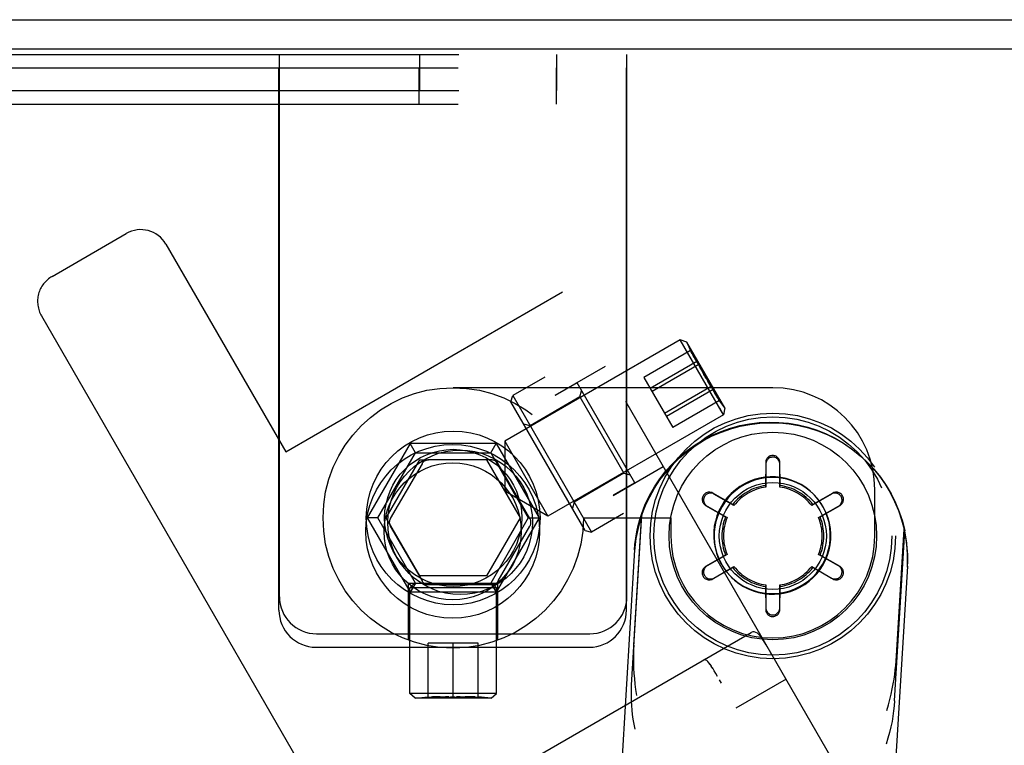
# Model space of a CAD drawing. Header units: inches. Extents: x 0 to 274, y 0 to 177.
# Tile 131 of 138: x 144.95 to 147.08, y 123.63 to 125.2. Entities that reach past the tile are written whole.
import ezdxf

# ---------------------------------------------------------------- set-up
doc = ezdxf.new("R2010")
doc.units = ezdxf.units.IN
doc.header["$LTSCALE"] = 15.069778
doc.header["$MEASUREMENT"] = 0
doc.linetypes.add('HIDDEN', pattern=[0.2, 0.1, -0.1])
doc.layers.get('0').update_dxf_attribs({"linetype": 'CONTINUOUS'})
doc.layers.add('DEFAULT_2', color=8, linetype='HIDDEN')

msp = doc.modelspace()

# ---------------------------------------------------------------- linework, layer by layer
at = {"color": 3, "linetype": 'Continuous'}
for p, q in [((144.3587, 125.1963), (162.1387, 125.1963)), ((144.2837, 125.1333), (162.1407, 125.1333))]:
    msp.add_line(p, q, dxfattribs=at)
at = {"layer": 'DEFAULT_2', "color": 8, "linetype": 'HIDDEN'}
for p, q in [((144.3937, 125.1213), (146.2637, 125.1213)), ((145.5137, 123.9513), (145.5137, 125.1213)), ((145.8157, 125.1213), (145.8157, 125.0433)), ((146.1117, 125.1213), (146.1117, 125.0433)), ((146.2637, 123.9513), (146.2637, 125.1213)), ((144.3927, 125.0923), (146.2627, 125.0923)), ((145.5127, 123.9223), (145.5127, 125.0923)), ((145.8147, 125.0923), (145.8147, 125.0143)), ((146.1107, 125.0923), (146.1107, 125.0143)), ((146.2627, 123.9223), (146.2627, 125.0923)), ((144.3937, 125.0433), (146.2637, 125.0433)), ((144.3927, 125.0143), (146.2627, 125.0143)), ((145.0228, 124.6424), (145.183, 124.7349)), ((145.2684, 124.7121), (145.5272, 124.2639)), ((145.5272, 124.2639), (146.1247, 124.6089)), ((147.0147, 123.0674), (146.1247, 124.6089)), ((144.9999, 124.5571), (145.6162, 123.4897)), ((147.446, 122.0704), (146.0165, 124.5464)), ((146.379, 124.5054), (146.0001, 124.2866)), ((146.4723, 124.3439), (146.379, 124.5054)), ((146.3933, 124.5006), (146.379, 124.5054)), ((146.3933, 124.5006), (146.402, 124.4804)), ((146.4752, 124.3587), (146.3933, 124.5006)), ((146.4012, 124.4823), (146.3006, 124.4243)), ((146.4012, 124.4823), (146.4021, 124.4803)), ((146.109, 124.3862), (146.2172, 124.4487)), ((146.4147, 124.4589), (146.3142, 124.4008)), ((146.4187, 124.452), (146.3181, 124.3939)), ((146.4147, 124.4589), (146.4167, 124.4551)), ((146.4167, 124.4551), (146.4187, 124.4513)), ((146.4187, 124.4513), (146.4207, 124.4475)), ((146.4207, 124.4475), (146.4227, 124.4438)), ((146.0865, 124.4251), (146.0172, 124.3851)), ((146.3006, 124.4243), (146.3628, 124.3166)), ((146.4227, 124.4438), (146.4247, 124.4401)), ((146.4247, 124.4401), (146.4268, 124.4363)), ((146.4268, 124.4363), (146.4291, 124.4323)), ((146.4291, 124.4323), (146.4317, 124.4278)), ((146.5787, 124.4023), (145.8887, 124.4023)), ((146.156, 124.4127), (146.1092, 124.3857)), ((146.2805, 124.1971), (146.156, 124.4127)), ((146.4458, 124.405), (146.3452, 124.3469)), ((146.4375, 124.418), (146.4352, 124.4218)), ((146.4429, 124.409), (146.4407, 124.4126)), ((146.4452, 124.4053), (146.4429, 124.409)), ((146.4475, 124.4017), (146.4452, 124.4053)), ((146.4498, 124.3981), (146.4475, 124.4017)), ((146.0135, 124.3715), (146.0172, 124.3851)), ((146.0172, 124.3851), (146.1872, 124.0907)), ((146.1621, 124.3822), (146.0547, 124.3202)), ((146.1621, 124.3822), (146.1657, 124.3958)), ((146.1621, 124.3822), (146.2571, 124.2176)), ((146.4498, 124.3981), (146.3492, 124.34)), ((146.1735, 124.0944), (146.0135, 124.3715)), ((146.4633, 124.3746), (146.3628, 124.3166)), ((146.4633, 124.3746), (146.462, 124.3764)), ((146.4752, 124.3587), (146.4621, 124.3763)), ((146.4723, 124.3439), (146.0933, 124.1251)), ((146.4723, 124.3439), (146.4642, 124.3579)), ((146.4752, 124.3587), (146.4723, 124.3439)), ((146.0547, 124.3202), (146.041, 124.3238)), ((145.796, 124.2818), (145.7033, 124.1213)), ((145.8076, 124.2618), (145.796, 124.2818)), ((145.9813, 124.2818), (145.796, 124.2818)), ((145.9698, 124.2618), (145.9813, 124.2818)), ((145.9813, 124.2818), (146.074, 124.1213)), ((146.0001, 124.2866), (146.0001, 124.1847)), ((146.0001, 124.2866), (146.0933, 124.1251)), ((145.7264, 124.1213), (145.8076, 124.2618)), ((145.8076, 124.2618), (145.9698, 124.2618)), ((145.9698, 124.2618), (146.0509, 124.1213)), ((145.7443, 124.1213), (145.8165, 124.2463)), ((145.8214, 124.2383), (145.753, 124.1198)), ((145.8165, 124.2463), (145.8353, 124.2463)), ((145.9721, 124.2463), (145.8353, 124.2463)), ((145.9608, 124.2463), (146.033, 124.1213)), ((146.0544, 124.1198), (145.9859, 124.2383)), ((146.234, 124.1697), (146.3422, 124.2322)), ((146.5633, 124.241), (146.5632, 124.1912)), ((146.5637, 124.2376), (146.5637, 124.1878)), ((146.5937, 124.1878), (146.5937, 124.2376)), ((146.5942, 124.1912), (146.594, 124.241)), ((146.7799, 124.2441), (146.7812, 124.2429)), ((146.2571, 124.2176), (146.1497, 124.1556)), ((146.2571, 124.2176), (146.2707, 124.214)), ((146.2805, 124.1971), (146.2337, 124.1701)), ((146.5637, 124.1878), (146.5632, 124.1912)), ((146.5937, 124.1878), (146.5942, 124.1912)), ((146.0051, 124.1761), (146.0001, 124.1847)), ((146.0933, 124.1251), (146.0051, 124.1761)), ((146.4921, 124.1501), (146.4489, 124.1749)), ((146.4948, 124.148), (146.4517, 124.1729)), ((146.7057, 124.1729), (146.6626, 124.148)), ((146.6649, 124.1741), (146.6662, 124.1729)), ((146.7085, 124.1749), (146.6652, 124.1501)), ((146.7987, 124.0823), (146.7987, 124.1823)), ((146.1497, 124.1556), (146.146, 124.142)), ((146.4336, 124.1483), (146.4766, 124.1233)), ((146.4367, 124.1469), (146.4798, 124.122)), ((146.4948, 124.148), (146.4921, 124.1501)), ((146.6626, 124.148), (146.6652, 124.1501)), ((146.6776, 124.122), (146.7207, 124.1469)), ((146.6807, 124.1233), (146.7238, 124.1483)), ((146.2565, 124.1307), (146.1872, 124.0907)), ((146.2739, 123.7607), (146.2962, 124.1279)), ((146.2784, 123.8465), (146.2956, 124.131)), ((145.7033, 124.1213), (145.796, 123.9608)), ((145.7264, 124.1213), (145.7033, 124.1213)), ((145.8076, 123.9808), (145.7264, 124.1213)), ((145.8165, 123.9963), (145.7443, 124.1213)), ((146.033, 124.1213), (145.9608, 123.9963)), ((146.0509, 124.1213), (145.9698, 123.9808)), ((146.074, 124.1213), (145.9813, 123.9608)), ((146.0509, 124.1213), (146.074, 124.1213)), ((146.1697, 124.1213), (146.3587, 124.1213)), ((146.3587, 124.1213), (146.3587, 124.0823)), ((146.4798, 124.122), (146.4766, 124.1233)), ((146.6776, 124.122), (146.6807, 124.1233)), ((145.753, 124.1038), (145.8214, 123.9853)), ((145.9859, 123.9853), (146.0544, 124.1038)), ((146.1735, 124.0944), (146.1872, 124.0907)), ((146.8413, 123.7264), (146.8636, 124.0935)), ((146.8446, 123.8123), (146.8619, 124.0968)), ((146.2802, 124.0527), (146.2145, 122.9673)), ((146.4766, 124.0412), (146.4336, 124.0162)), ((146.4798, 124.0425), (146.4367, 124.0176)), ((146.4798, 124.0425), (146.4766, 124.0412)), ((146.7207, 124.0176), (146.6776, 124.0425)), ((146.6776, 124.0425), (146.6807, 124.0412)), ((146.7238, 124.0162), (146.6807, 124.0412)), ((146.4489, 123.9896), (146.4921, 124.0144)), ((146.4517, 123.9916), (146.4948, 124.0165)), ((146.4948, 124.0165), (146.4921, 124.0144)), ((146.6626, 124.0165), (146.6652, 124.0144)), ((146.6626, 124.0165), (146.7057, 123.9916)), ((146.6652, 124.0144), (146.7085, 123.9896)), ((146.8691, 124.0171), (146.8034, 122.9316)), ((145.7922, 123.8573), (145.7922, 123.9808)), ((145.7922, 123.9808), (145.9852, 123.9808)), ((145.8054, 123.9808), (145.7954, 123.9708)), ((145.8076, 123.9808), (145.796, 123.9608)), ((145.9608, 123.9963), (145.8165, 123.9963)), ((145.8353, 123.9773), (145.9721, 123.9773)), ((145.9698, 123.9808), (145.9813, 123.9608)), ((145.9719, 123.9808), (145.9819, 123.9708)), ((145.9852, 123.8573), (145.9852, 123.9808)), ((146.4866, 123.9962), (146.4901, 123.9926)), ((146.4889, 123.9938), (146.4901, 123.9926)), ((146.5637, 123.9767), (146.5632, 123.9734)), ((146.5637, 123.9767), (146.5637, 123.927)), ((146.5937, 123.927), (146.5937, 123.9767)), ((146.5937, 123.9767), (146.5942, 123.9734)), ((145.7954, 123.7423), (145.7954, 123.9708)), ((145.9819, 123.9708), (145.7954, 123.9708)), ((145.9813, 123.9608), (145.796, 123.9608)), ((145.9819, 123.7423), (145.9819, 123.9708)), ((146.5632, 123.9734), (146.5633, 123.9235)), ((146.594, 123.9235), (146.5942, 123.9734)), ((145.5937, 123.8713), (146.1837, 123.8713)), ((145.787, 123.4439), (146.5316, 123.8739)), ((146.5352, 123.8752), (146.5316, 123.8739)), ((146.5386, 123.8754), (146.5352, 123.8752)), ((146.5421, 123.8744), (146.5386, 123.8754)), ((146.5454, 123.8724), (146.542, 123.8744)), ((146.5486, 123.8696), (146.5454, 123.8725)), ((145.8347, 123.7346), (145.8347, 123.8508)), ((145.9427, 123.8508), (145.8347, 123.8508)), ((145.8887, 123.7346), (145.8887, 123.8508)), ((145.9427, 123.7346), (145.9427, 123.8508)), ((146.5518, 123.8661), (146.5486, 123.8697)), ((146.5549, 123.862), (146.5517, 123.8662)), ((146.558, 123.8575), (146.5548, 123.8621)), ((146.561, 123.8528), (146.5579, 123.8577)), ((146.5641, 123.8478), (146.561, 123.8529)), ((145.5927, 123.8423), (146.1827, 123.8423)), ((146.5671, 123.8427), (146.564, 123.8478)), ((146.576, 123.8273), (146.573, 123.8324)), ((146.4407, 123.8086), (146.4383, 123.8114)), ((146.4433, 123.8053), (146.4406, 123.8088)), ((146.446, 123.8013), (146.4432, 123.8054)), ((146.449, 123.7966), (146.4459, 123.8014)), ((146.4522, 123.7914), (146.4489, 123.7968)), ((146.4557, 123.7855), (146.4521, 123.7916)), ((146.4594, 123.7791), (146.4556, 123.7857)), ((146.4677, 123.7648), (146.4634, 123.7723)), ((146.4677, 123.7648), (146.4634, 123.7722)), ((146.6072, 123.7732), (146.499, 123.7107)), ((145.8067, 123.7324), (145.7954, 123.7423)), ((145.9819, 123.7423), (145.7954, 123.7423)), ((145.8067, 123.7324), (145.8347, 123.7354)), ((145.9706, 123.7324), (145.8067, 123.7324)), ((145.8603, 123.7354), (145.8645, 123.7354)), ((145.8645, 123.7354), (145.8684, 123.7354)), ((145.8684, 123.7354), (145.872, 123.7353)), ((145.8757, 123.7352), (145.872, 123.7353)), ((145.8794, 123.7351), (145.8757, 123.7352)), ((145.8794, 123.7351), (145.8831, 123.7349)), ((145.8868, 123.7347), (145.8831, 123.7349)), ((145.8868, 123.7347), (145.8887, 123.7346)), ((145.8924, 123.7348), (145.8887, 123.7346)), ((145.8924, 123.7348), (145.8961, 123.735)), ((145.8998, 123.7351), (145.8961, 123.735)), ((145.9035, 123.7353), (145.8998, 123.7351)), ((145.9035, 123.7353), (145.9071, 123.7353)), ((145.9128, 123.7354), (145.917, 123.7354)), ((145.9706, 123.7324), (145.9427, 123.7354)), ((145.9706, 123.7324), (145.9819, 123.7423))]:
    msp.add_line(p, q, dxfattribs=at)
for points in [[(146.4187, 124.452), (146.4178, 124.4533), (146.4168, 124.4547), (146.4158, 124.4561), (146.4149, 124.4576), (146.4139, 124.4591), (146.4129, 124.4607), (146.412, 124.4622), (146.411, 124.4637), (146.4101, 124.4652), (146.4093, 124.4668), (146.4084, 124.4683), (146.4075, 124.4698), (146.4066, 124.4714), (146.4058, 124.473), (146.405, 124.4746), (146.4041, 124.4762), (146.4033, 124.4778), (146.4026, 124.4793), (146.4019, 124.4809), (146.4012, 124.4823)], [(146.4021, 124.4803), (146.4025, 124.4794), (146.4032, 124.478), (146.4038, 124.4766), (146.4045, 124.4753), (146.4051, 124.4741), (146.4057, 124.4729), (146.4063, 124.4718), (146.4069, 124.4708), (146.4075, 124.4699), (146.408, 124.469), (146.4085, 124.4681), (146.409, 124.4673), (146.4095, 124.4665), (146.41, 124.4658), (146.4105, 124.465), (146.411, 124.4642), (146.4115, 124.4634), (146.412, 124.4627), (146.4125, 124.4619), (146.4131, 124.4611), (146.4136, 124.4604), (146.4142, 124.4596), (146.4147, 124.4589)], [(146.4352, 124.4218), (146.4328, 124.426), (146.4314, 124.4284), (146.43, 124.4308), (146.4286, 124.4335), (146.427, 124.4363), (146.4254, 124.4392), (146.4238, 124.4422), (146.4221, 124.4454), (146.4204, 124.4486), (146.4187, 124.452)], [(146.4317, 124.4278), (146.4332, 124.4254), (146.4347, 124.4228), (146.4364, 124.42), (146.4381, 124.4172), (146.4399, 124.4143), (146.4418, 124.4112), (146.4438, 124.4082), (146.4458, 124.405)], [(146.4407, 124.4126), (146.4385, 124.4162), (146.4375, 124.418)], [(146.4458, 124.405), (146.4465, 124.4035), (146.4472, 124.402), (146.448, 124.4004), (146.4488, 124.3988), (146.4496, 124.3972), (146.4505, 124.3956), (146.4513, 124.3941), (146.4522, 124.3925), (146.453, 124.391), (146.4539, 124.3894), (146.4548, 124.3879), (146.4557, 124.3864), (146.4566, 124.3848), (146.4576, 124.3833), (146.4585, 124.3818), (146.4595, 124.3803), (146.4605, 124.3788), (146.4615, 124.3774), (146.4624, 124.376), (146.4633, 124.3746)], [(146.462, 124.3764), (146.4614, 124.3773), (146.4606, 124.3785), (146.4597, 124.3798), (146.4589, 124.381), (146.4582, 124.3822), (146.4575, 124.3833), (146.4568, 124.3844), (146.4562, 124.3854), (146.4557, 124.3863), (146.4552, 124.3872), (146.4547, 124.3881), (146.4543, 124.3889), (146.4538, 124.3897), (146.4534, 124.3905), (146.453, 124.3913), (146.4526, 124.3922), (146.4521, 124.393), (146.4517, 124.3939), (146.4513, 124.3947), (146.4509, 124.3956), (146.4505, 124.3964), (146.4502, 124.3973), (146.4498, 124.3981)], [(146.2956, 124.131), (146.3034, 124.1508), (146.3125, 124.1699), (146.323, 124.1883), (146.3347, 124.2059), (146.3478, 124.2226), (146.3619, 124.2383), (146.3772, 124.253), (146.3935, 124.2665), (146.4107, 124.2789), (146.4288, 124.2899), (146.4476, 124.2997), (146.467, 124.3081), (146.487, 124.315), (146.5075, 124.3205), (146.5283, 124.3245), (146.5493, 124.327), (146.5705, 124.328), (146.5916, 124.3275), (146.6127, 124.3255), (146.6336, 124.3219), (146.6542, 124.3169), (146.6743, 124.3104), (146.694, 124.3025), (146.713, 124.2932), (146.7313, 124.2825), (146.7488, 124.2706), (146.7654, 124.2574), (146.7799, 124.2441)], [(146.2962, 124.1279), (146.3038, 124.1478), (146.3129, 124.167), (146.3233, 124.1856), (146.3351, 124.2033), (146.3481, 124.2202), (146.3622, 124.2361), (146.3775, 124.2509), (146.3939, 124.2646), (146.4111, 124.2771), (146.4292, 124.2882), (146.4481, 124.2981), (146.4676, 124.3066), (146.4877, 124.3136), (146.5083, 124.3192), (146.5292, 124.3232), (146.5503, 124.3258), (146.5716, 124.3268), (146.5929, 124.3263), (146.6141, 124.3242), (146.6351, 124.3207), (146.6558, 124.3156), (146.676, 124.309), (146.6958, 124.301), (146.7149, 124.2916), (146.7332, 124.2809), (146.7508, 124.2688), (146.7674, 124.2555), (146.7812, 124.2429)], [(146.594, 124.241), (146.5938, 124.2431), (146.5934, 124.2451), (146.5927, 124.247), (146.5917, 124.2488), (146.5905, 124.2505), (146.5891, 124.2519), (146.5876, 124.2532), (146.5859, 124.2542), (146.5841, 124.255), (146.5822, 124.2556), (146.5803, 124.2559), (146.5784, 124.256), (146.5765, 124.2558), (146.5747, 124.2555), (146.5729, 124.2549), (146.5711, 124.254), (146.5695, 124.253), (146.568, 124.2518), (146.5667, 124.2503), (146.5655, 124.2487), (146.5646, 124.2469), (146.5639, 124.245), (146.5635, 124.243), (146.5633, 124.241)], [(146.5937, 124.2376), (146.5935, 124.2396), (146.5931, 124.2417), (146.5924, 124.2436), (146.5915, 124.2454), (146.5903, 124.2471), (146.5889, 124.2485), (146.5874, 124.2498), (146.5858, 124.2508), (146.584, 124.2516), (146.5822, 124.2521), (146.5803, 124.2525), (146.5784, 124.2526), (146.5766, 124.2524), (146.5748, 124.252), (146.573, 124.2514), (146.5713, 124.2506), (146.5697, 124.2496), (146.5682, 124.2483), (146.5669, 124.2469), (146.5658, 124.2453), (146.5649, 124.2435), (146.5642, 124.2416), (146.5638, 124.2396), (146.5637, 124.2376)], [(146.7799, 124.2441), (146.7955, 124.2277), (146.8089, 124.2113), (146.8211, 124.194), (146.832, 124.1758), (146.8416, 124.1569), (146.8498, 124.1374), (146.8565, 124.1174), (146.8619, 124.0968)], [(146.7812, 124.2429), (146.7831, 124.2411), (146.7976, 124.2255), (146.811, 124.209), (146.8232, 124.1915), (146.834, 124.1732), (146.8436, 124.1541), (146.8517, 124.1344), (146.8583, 124.1143), (146.8636, 124.0935)], [(146.6649, 124.1741), (146.6588, 124.1798), (146.6496, 124.1869), (146.6398, 124.1932), (146.6294, 124.1985), (146.6186, 124.2029), (146.6075, 124.2062), (146.5961, 124.2085), (146.5845, 124.2097), (146.5729, 124.2099), (146.5613, 124.209), (146.5498, 124.207), (146.5386, 124.204), (146.5277, 124.2), (146.5172, 124.1949), (146.5072, 124.1889), (146.4978, 124.182), (146.4891, 124.1743), (146.4811, 124.1658), (146.474, 124.1567), (146.4677, 124.1468), (146.4624, 124.1365), (146.458, 124.1257), (146.4547, 124.1146), (146.4524, 124.1032), (146.4511, 124.0916)], [(146.6662, 124.1729), (146.66, 124.1785), (146.6508, 124.1857), (146.641, 124.1919), (146.6307, 124.1973), (146.6199, 124.2016), (146.6088, 124.205), (146.5973, 124.2073), (146.5858, 124.2085), (146.5741, 124.2087), (146.5625, 124.2078), (146.5511, 124.2058), (146.5398, 124.2028), (146.5289, 124.1987), (146.5184, 124.1937), (146.5084, 124.1877), (146.4991, 124.1808), (146.4904, 124.1731), (146.4824, 124.1646), (146.4752, 124.1554), (146.469, 124.1456), (146.4636, 124.1353), (146.4593, 124.1245), (146.4559, 124.1133), (146.4537, 124.102), (146.4524, 124.0904)], [(146.4489, 124.1749), (146.447, 124.1758), (146.445, 124.1764), (146.443, 124.1768), (146.4409, 124.1768), (146.4389, 124.1766), (146.437, 124.1762), (146.4351, 124.1754), (146.4334, 124.1745), (146.4318, 124.1733), (146.4304, 124.172), (146.4291, 124.1705), (146.4281, 124.1689), (146.4273, 124.1672), (146.4267, 124.1654), (146.4263, 124.1635), (146.4261, 124.1616), (146.4262, 124.1597), (146.4266, 124.1578), (146.4271, 124.1559), (146.428, 124.1541), (146.429, 124.1524), (146.4303, 124.1509), (146.4318, 124.1495), (146.4336, 124.1483)], [(146.4517, 124.1729), (146.4498, 124.1738), (146.4478, 124.1745), (146.4458, 124.1748), (146.4438, 124.1749), (146.4418, 124.1747), (146.4398, 124.1743), (146.438, 124.1736), (146.4363, 124.1727), (146.4347, 124.1715), (146.4333, 124.1702), (146.4321, 124.1688), (146.4311, 124.1672), (146.4303, 124.1655), (146.4297, 124.1638), (146.4293, 124.1619), (146.4292, 124.16), (146.4293, 124.1581), (146.4296, 124.1563), (146.4302, 124.1544), (146.4311, 124.1526), (146.4321, 124.151), (146.4334, 124.1494), (146.435, 124.1481), (146.4367, 124.1469)], [(146.7039, 124.0751), (146.7041, 124.0868), (146.7032, 124.0984), (146.7012, 124.1099), (146.6982, 124.1211), (146.6941, 124.132), (146.6891, 124.1425), (146.6831, 124.1525), (146.6762, 124.1619), (146.6685, 124.1706), (146.6649, 124.1741)], [(146.7027, 124.0764), (146.7028, 124.0881), (146.7019, 124.0996), (146.7, 124.1111), (146.6969, 124.1223), (146.6929, 124.1332), (146.6878, 124.1437), (146.6819, 124.1537), (146.675, 124.1631), (146.6673, 124.1718)], [(146.7207, 124.1469), (146.7224, 124.1481), (146.7239, 124.1495), (146.7253, 124.151), (146.7264, 124.1528), (146.7272, 124.1546), (146.7278, 124.1565), (146.7281, 124.1585), (146.7282, 124.1604), (146.728, 124.1623), (146.7276, 124.1642), (146.7269, 124.1659), (146.726, 124.1676), (146.725, 124.1691), (146.7237, 124.1705), (146.7223, 124.1718), (146.7208, 124.1728), (146.7191, 124.1737), (146.7173, 124.1743), (146.7154, 124.1747), (146.7134, 124.1749), (146.7114, 124.1748), (146.7095, 124.1744), (146.7075, 124.1738), (146.7057, 124.1729)], [(146.7238, 124.1483), (146.7255, 124.1495), (146.727, 124.1509), (146.7284, 124.1525), (146.7294, 124.1542), (146.7303, 124.1561), (146.7308, 124.158), (146.7312, 124.16), (146.7312, 124.162), (146.731, 124.1639), (146.7306, 124.1658), (146.7299, 124.1676), (146.729, 124.1693), (146.7279, 124.1709), (146.7267, 124.1723), (146.7252, 124.1736), (146.7237, 124.1747), (146.722, 124.1756), (146.7201, 124.1762), (146.7182, 124.1767), (146.7163, 124.1768), (146.7143, 124.1768), (146.7123, 124.1764), (146.7103, 124.1758), (146.7085, 124.1749)], [(146.2962, 124.1279), (146.292, 124.1154), (146.2885, 124.1027), (146.2855, 124.0898), (146.2831, 124.0768), (146.2812, 124.0636), (146.28, 124.0503)], [(146.2802, 124.0527), (146.2811, 124.0642), (146.2827, 124.0779), (146.2851, 124.0915), (146.288, 124.1049), (146.2915, 124.1181), (146.2956, 124.131)], [(146.4511, 124.0916), (146.451, 124.0799), (146.4519, 124.0683), (146.4539, 124.0569), (146.4569, 124.0456), (146.4609, 124.0347), (146.466, 124.0242), (146.472, 124.0143), (146.4788, 124.0049), (146.4866, 123.9962)], [(146.4524, 124.0904), (146.4522, 124.0787), (146.4531, 124.0671), (146.4551, 124.0556), (146.4581, 124.0444), (146.4622, 124.0335), (146.4672, 124.023), (146.4732, 124.013), (146.4801, 124.0036), (146.4878, 123.9949)], [(146.8619, 124.0968), (146.8646, 124.0834), (146.8667, 124.0699), (146.8682, 124.0562), (146.8691, 124.0425), (146.8693, 124.0286), (146.8689, 124.0147)], [(146.8691, 124.0171), (146.8695, 124.028), (146.8695, 124.0413), (146.8689, 124.0545), (146.8677, 124.0677), (146.8659, 124.0807), (146.8636, 124.0935)], [(146.4889, 123.9938), (146.495, 123.9882), (146.5042, 123.9811), (146.514, 123.9748), (146.5244, 123.9695), (146.5352, 123.9651), (146.5463, 123.9618), (146.5577, 123.9595), (146.5693, 123.9582), (146.5809, 123.958), (146.5925, 123.959), (146.604, 123.9609), (146.6152, 123.964), (146.6262, 123.968), (146.6366, 123.9731), (146.6466, 123.979), (146.656, 123.9859), (146.6647, 123.9936), (146.6727, 124.0021), (146.6798, 124.0113), (146.6861, 124.0211), (146.6914, 124.0315), (146.6958, 124.0423), (146.6991, 124.0534), (146.7014, 124.0648), (146.7027, 124.0764)], [(146.4901, 123.9926), (146.4963, 123.987), (146.5055, 123.9798), (146.5153, 123.9736), (146.5256, 123.9682), (146.5364, 123.9639), (146.5476, 123.9605), (146.559, 123.9582), (146.5706, 123.957), (146.5822, 123.9568), (146.5938, 123.9577), (146.6053, 123.9597), (146.6165, 123.9627), (146.6274, 123.9668), (146.6379, 123.9718), (146.6479, 123.9778), (146.6573, 123.9847), (146.666, 123.9924), (146.6739, 124.0009), (146.6811, 124.0101), (146.6874, 124.0199), (146.6927, 124.0302), (146.697, 124.041), (146.7004, 124.0522), (146.7027, 124.0635), (146.7039, 124.0751)], [(146.4336, 124.0162), (146.4318, 124.015), (146.4303, 124.0136), (146.429, 124.012), (146.4279, 124.0103), (146.4271, 124.0084), (146.4265, 124.0065), (146.4262, 124.0045), (146.4261, 124.0025), (146.4264, 124.0006), (146.4268, 123.9987), (146.4275, 123.9969), (146.4283, 123.9952), (146.4294, 123.9936), (146.4307, 123.9922), (146.4321, 123.9909), (146.4337, 123.9898), (146.4354, 123.9889), (146.4372, 123.9883), (146.4391, 123.9879), (146.4411, 123.9877), (146.4431, 123.9877), (146.4451, 123.9881), (146.447, 123.9887), (146.4489, 123.9896)], [(146.4367, 124.0176), (146.4349, 124.0164), (146.4334, 124.0151), (146.4321, 124.0135), (146.431, 124.0118), (146.4301, 124.0099), (146.4296, 124.008), (146.4292, 124.0061), (146.4292, 124.0041), (146.4294, 124.0022), (146.4298, 124.0003), (146.4304, 123.9986), (146.4313, 123.9969), (146.4324, 123.9954), (146.4336, 123.994), (146.435, 123.9927), (146.4366, 123.9917), (146.4383, 123.9908), (146.4401, 123.9902), (146.442, 123.9898), (146.4439, 123.9896), (146.4459, 123.9897), (146.4479, 123.9901), (146.4498, 123.9907), (146.4517, 123.9916)], [(146.7057, 123.9916), (146.7076, 123.9907), (146.7095, 123.9901), (146.7115, 123.9897), (146.7136, 123.9896), (146.7156, 123.9898), (146.7175, 123.9903), (146.7194, 123.9909), (146.7211, 123.9919), (146.7227, 123.993), (146.7241, 123.9943), (146.7253, 123.9957), (146.7263, 123.9973), (146.7271, 123.999), (146.7277, 124.0008), (146.728, 124.0026), (146.7282, 124.0045), (146.7281, 124.0064), (146.7277, 124.0083), (146.7271, 124.0101), (146.7263, 124.0119), (146.7252, 124.0135), (146.7239, 124.0151), (146.7224, 124.0164), (146.7207, 124.0176)], [(146.7085, 123.9896), (146.7103, 123.9887), (146.7123, 123.9881), (146.7143, 123.9877), (146.7164, 123.9877), (146.7184, 123.9879), (146.7204, 123.9884), (146.7222, 123.9891), (146.724, 123.99), (146.7256, 123.9912), (146.727, 123.9925), (146.7282, 123.994), (146.7292, 123.9956), (146.7301, 123.9973), (146.7307, 123.9991), (146.7311, 124.001), (146.7312, 124.0029), (146.7311, 124.0048), (146.7308, 124.0067), (146.7302, 124.0086), (146.7294, 124.0104), (146.7283, 124.0121), (146.727, 124.0136), (146.7255, 124.015), (146.7238, 124.0162)], [(146.5633, 123.9235), (146.5635, 123.9215), (146.5639, 123.9194), (146.5647, 123.9175), (146.5656, 123.9157), (146.5668, 123.914), (146.5682, 123.9126), (146.5698, 123.9113), (146.5715, 123.9103), (146.5732, 123.9095), (146.5751, 123.9089), (146.577, 123.9086), (146.5789, 123.9085), (146.5808, 123.9087), (146.5827, 123.9091), (146.5845, 123.9097), (146.5862, 123.9105), (146.5878, 123.9115), (146.5893, 123.9128), (146.5907, 123.9142), (146.5918, 123.9158), (146.5927, 123.9176), (146.5934, 123.9195), (146.5938, 123.9215), (146.594, 123.9235)], [(146.5637, 123.927), (146.5638, 123.9249), (146.5642, 123.9229), (146.5649, 123.9209), (146.5659, 123.9191), (146.5671, 123.9175), (146.5684, 123.916), (146.5699, 123.9148), (146.5716, 123.9137), (146.5733, 123.9129), (146.5752, 123.9124), (146.577, 123.912), (146.5789, 123.912), (146.5808, 123.9121), (146.5826, 123.9125), (146.5844, 123.9131), (146.5861, 123.9139), (146.5877, 123.9149), (146.5891, 123.9162), (146.5904, 123.9176), (146.5915, 123.9192), (146.5924, 123.921), (146.5931, 123.9229), (146.5935, 123.9249), (146.5937, 123.927)], [(146.2784, 123.8465), (146.2779, 123.837), (146.2777, 123.8274), (146.2776, 123.8175), (146.2778, 123.8074), (146.2782, 123.7969), (146.2789, 123.7859), (146.2798, 123.7746), (146.2811, 123.7629), (146.2826, 123.7508), (146.2845, 123.7383)], [(146.4383, 123.8114), (146.4362, 123.8134), (146.4343, 123.8147), (146.4326, 123.8154), (146.4311, 123.8155), (146.4298, 123.8151)], [(146.4384, 123.8113), (146.4363, 123.8133), (146.4344, 123.8147), (146.4327, 123.8154), (146.4311, 123.8155)], [(146.8249, 123.7056), (146.8284, 123.7178), (146.8315, 123.7296), (146.8342, 123.7411), (146.8366, 123.7522), (146.8386, 123.763), (146.8404, 123.7735), (146.8418, 123.7836), (146.843, 123.7933), (146.8439, 123.8029), (146.8446, 123.8123)], [(146.2813, 123.6658), (146.2791, 123.6766), (146.2773, 123.687), (146.2759, 123.6971), (146.2748, 123.7068), (146.274, 123.7163), (146.2736, 123.7257), (146.2733, 123.7349), (146.2733, 123.7438), (146.2735, 123.7524), (146.2739, 123.7607)], [(145.8347, 123.7346), (145.8379, 123.7348), (145.8411, 123.735), (145.8442, 123.7351)], [(145.8603, 123.7354), (145.858, 123.7354), (145.8555, 123.7354), (145.8529, 123.7353), (145.8501, 123.7353), (145.8472, 123.7352), (145.8442, 123.7351)], [(145.8472, 123.7352), (145.8501, 123.7353), (145.8529, 123.7353), (145.8555, 123.7354), (145.858, 123.7354), (145.8603, 123.7354)], [(145.9071, 123.7353), (145.9109, 123.7354), (145.9128, 123.7354)], [(145.9362, 123.735), (145.9331, 123.7351), (145.9301, 123.7352), (145.9272, 123.7353), (145.9244, 123.7353), (145.9218, 123.7354), (145.9193, 123.7354), (145.917, 123.7354), (145.9149, 123.7354)], [(145.9193, 123.7354), (145.9218, 123.7354), (145.9244, 123.7353), (145.9272, 123.7353), (145.9301, 123.7352), (145.9331, 123.7351), (145.9362, 123.735), (145.9394, 123.7348), (145.9427, 123.7346)], [(146.8413, 123.7264), (146.8405, 123.7158), (146.8394, 123.705), (146.8379, 123.6938), (146.836, 123.6822), (146.8336, 123.6704), (146.8308, 123.6583), (146.8273, 123.6458), (146.8232, 123.633)]]:
    msp.add_lwpolyline(points, dxfattribs=at)
for centre, radius in [((145.8887, 124.1213), 0.281), ((146.5787, 124.0823), 0.265), ((146.5787, 124.0823), 0.257), ((145.8887, 124.1213), 0.1875), ((146.5787, 124.0823), 0.224), ((145.8877, 124.0923), 0.1875), ((145.8887, 124.1213), 0.148), ((145.9037, 124.1118), 0.156), ((145.8877, 124.0923), 0.148), ((146.5787, 124.0823), 0.1155)]:
    msp.add_circle(centre, radius, dxfattribs=at)
for centre, radius, start, end in [((145.2143, 124.6808), 0.0625, 30, 120), ((145.0541, 124.5883), 0.0625, 120, 210), ((146.5787, 124.1823), 0.22, 0, 90), ((145.8353, 124.2303), 0.016, 90, 150), ((145.9721, 124.2303), 0.016, 30, 90), ((146.5787, 124.0823), 0.11, 98.091, 141.909), ((146.5787, 124.0823), 0.11, 38.091, 81.909), ((146.5787, 124.0823), 0.1066, 98.091, 141.909), ((146.5787, 124.0823), 0.1066, 38.091, 81.909), ((145.7668, 124.1118), 0.016, 150, 210), ((146.0405, 124.1118), 0.016, 330, 30), ((146.5787, 124.0823), 0.11, 158.091, 201.909), ((146.5787, 124.0823), 0.1066, 158.091, 201.909), ((146.5787, 124.0823), 0.1066, 338.091, 21.909), ((146.5787, 124.0823), 0.11, 338.091, 21.909), ((146.5787, 124.0823), 0.22, 180, 360), ((146.5787, 124.0823), 0.11, 218.091, 261.909), ((146.5787, 124.0823), 0.1066, 218.091, 261.909), ((146.5787, 124.0823), 0.1066, 278.091, 321.909), ((146.5787, 124.0823), 0.11, 278.091, 321.909), ((145.8353, 123.9933), 0.016, 210, 270), ((145.9721, 123.9933), 0.016, 270, 330), ((145.5937, 123.9513), 0.08, 180, 270), ((146.1837, 123.9513), 0.08, 270, 360), ((145.5927, 123.9223), 0.08, 180, 270), ((146.1827, 123.9223), 0.08, 270, 360)]:
    msp.add_arc(centre, radius, start, end, dxfattribs=at)

doc.saveas('drawing.dxf')
